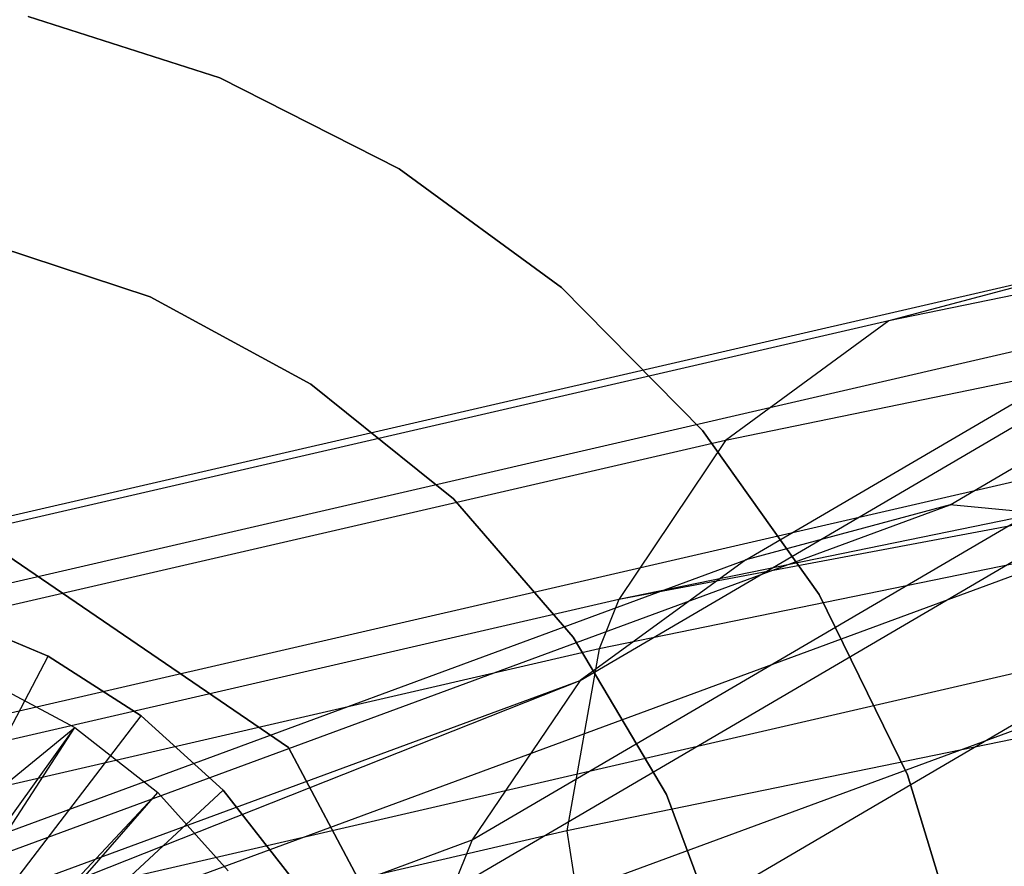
# Model space of a CAD drawing. Extents: x -38.3 to -0.1, y -39.1 to 0.
# Tile 100 of 256: x -19.124 to -18.938, y -19.466 to -19.306. Entities that reach past the tile are written whole.
import ezdxf

# ---------------------------------------------------------------- set-up
doc = ezdxf.new("R2010")
doc.units = 0
doc.header["$MEASUREMENT"] = 0
doc.layers.get('0').update_dxf_attribs({"color": 13, "linetype": 'CONTINUOUS'})

# ---------------------------------------------------------------- blocks, each defined once
blk = doc.blocks.new('ORTO_XII_A_STL')
at = {"color": 0}
for p, q in [((19.64153, 20.07438, 55.31332), (20.07849, 20.33031, 59.23741)), ((19.64153, 20.07438, 55.31332), (20.07849, 20.33031, 59.23741)), ((19.60294, 20.06396, 55.3187), (20.03978, 20.31983, 59.24186)), ((19.60294, 20.06396, 55.3187), (20.03978, 20.31983, 59.24186)), ((19.57158, 20.04116, 55.32392), (20.00837, 20.29699, 59.24652)), ((19.57158, 20.04116, 55.32392), (20.00837, 20.29699, 59.24652)), ((19.55118, 20.01098, 55.32821), (19.98794, 20.2668, 59.25064)), ((19.55118, 20.01098, 55.32821), (19.98794, 20.2668, 59.25064)), ((19.54742, 20.00159, 55.32922), (19.98419, 20.25741, 59.25168)), ((19.54742, 20.00159, 55.32922), (19.98419, 20.25741, 59.25168)), ((19.54134, 19.96716, 55.332), (19.97814, 20.223, 59.25473)), ((19.54134, 19.96716, 55.332), (19.97814, 20.223, 59.25473)), ((20.11628, 20.20896, 22.20001), (19.62999, 20.10913, 24.58887)), ((20.11628, 20.20896, 22.20001), (19.62999, 20.10913, 24.58887)), ((20.085, 20.18629, 22.19406), (19.59909, 20.08653, 24.5806)), ((20.085, 20.18629, 22.19406), (19.59909, 20.08653, 24.5806)), ((19.46726, 20.16667, 66.99075), (19.50348, 20.15511, 66.99075)), ((19.50348, 20.15511, 66.91201), (19.46726, 20.16667, 66.91201)), ((19.46726, 20.16667, 66.99075), (19.50348, 20.15511, 66.99075)), ((19.50348, 20.15511, 66.91201), (19.46726, 20.16667, 66.91201)), ((19.50348, 20.15511, 66.99075), (19.50348, 20.15511, 66.91201)), ((19.50348, 20.15511, 66.99075), (19.53737, 20.13789, 66.99075)), ((19.53737, 20.13789, 66.91201), (19.50348, 20.15511, 66.91201)), ((19.50348, 20.15511, 66.99075), (19.50348, 20.15511, 66.91201)), ((19.50348, 20.15511, 66.99075), (19.53737, 20.13789, 66.99075)), ((19.53737, 20.13789, 66.91201), (19.50348, 20.15511, 66.91201)), ((20.06453, 20.15618, 22.1897), (19.57893, 20.05647, 24.57443)), ((20.06453, 20.15618, 22.1897), (19.57893, 20.05647, 24.57443)), ((20.06074, 20.14679, 22.18877), (19.5752, 20.0471, 24.5731)), ((20.06074, 20.14679, 22.18877), (19.5752, 20.0471, 24.5731)), ((20.06074, 20.14679, 22.18877), (19.57893, 20.05647, 24.57443)), ((20.06074, 20.14679, 22.18877), (19.57893, 20.05647, 24.57443)), ((19.53737, 20.13789, 66.99075), (19.53737, 20.13789, 66.91201)), ((19.53737, 20.13789, 66.99075), (19.56806, 20.11545, 66.99075)), ((19.56806, 20.11545, 66.91201), (19.53737, 20.13789, 66.91201)), ((19.53737, 20.13789, 66.99075), (19.53737, 20.13789, 66.91201)), ((19.53737, 20.13789, 66.99075), (19.56806, 20.11545, 66.99075)), ((19.56806, 20.11545, 66.91201), (19.53737, 20.13789, 66.91201)), ((19.45746, 20.12448, 66.99075), (19.4903, 20.11366, 66.99075)), ((19.4903, 20.11366, 67.57342), (19.45746, 20.12448, 67.57342)), ((19.4903, 20.11366, 67.57342), (19.45746, 20.12448, 67.57342)), ((19.45746, 20.12448, 66.99075), (19.4903, 20.11366, 66.99075)), ((19.66796, 20.11929, 24.59814), (18.92393, 19.9476, 27.73382)), ((19.66796, 20.11929, 24.59814), (18.92393, 19.9476, 27.73382)), ((19.66796, 20.11929, 24.59814), (19.62999, 20.10913, 24.58887)), ((19.66796, 20.11929, 24.59814), (19.62999, 20.10913, 24.58887)), ((19.70545, 20.1153, 24.60659), (18.96138, 19.9436, 27.74216)), ((19.70545, 20.1153, 24.60659), (18.96138, 19.9436, 27.74216)), ((19.56806, 20.11545, 66.99075), (19.56806, 20.11545, 66.91201)), ((19.56806, 20.11545, 66.99075), (19.59476, 20.08839, 66.99075)), ((19.59476, 20.08839, 66.91201), (19.56806, 20.11545, 66.91201)), ((19.56806, 20.11545, 66.99075), (19.56806, 20.11545, 66.91201)), ((19.56806, 20.11545, 66.99075), (19.59476, 20.08839, 66.99075)), ((19.59476, 20.08839, 66.91201), (19.56806, 20.11545, 66.91201)), ((19.4903, 20.11366, 66.99075), (19.5207, 20.09715, 66.99075)), ((19.5207, 20.09715, 67.57342), (19.4903, 20.11366, 67.57342)), ((19.4903, 20.11366, 67.57342), (19.4903, 20.11366, 66.99075)), ((19.5207, 20.09715, 67.57342), (19.4903, 20.11366, 67.57342)), ((19.4903, 20.11366, 66.99075), (19.5207, 20.09715, 66.99075)), ((19.4903, 20.11366, 67.57342), (19.4903, 20.11366, 66.99075)), ((20.05447, 20.11235, 22.18664), (19.5691, 20.01269, 24.56996)), ((20.05447, 20.11235, 22.18664), (19.5691, 20.01269, 24.56996)), ((19.62999, 20.10913, 24.58887), (18.88601, 19.93744, 27.7246)), ((19.62999, 20.10913, 24.58887), (18.88601, 19.93744, 27.7246)), ((19.62999, 20.10913, 24.58887), (19.59909, 20.08653, 24.5806)), ((19.62999, 20.10913, 24.58887), (19.59909, 20.08653, 24.5806)), ((19.73925, 20.09849, 24.61355), (18.99518, 19.92679, 27.74894)), ((19.73925, 20.09849, 24.61355), (18.99518, 19.92679, 27.74894)), ((19.5207, 20.09715, 66.99075), (19.54765, 20.07548, 66.99075)), ((19.54765, 20.07548, 67.57342), (19.5207, 20.09715, 67.57342)), ((19.5207, 20.09715, 67.57342), (19.5207, 20.09715, 66.99075)), ((19.54765, 20.07548, 67.57342), (19.5207, 20.09715, 67.57342)), ((19.5207, 20.09715, 66.99075), (19.54765, 20.07548, 66.99075)), ((19.5207, 20.09715, 67.57342), (19.5207, 20.09715, 66.99075)), ((19.59476, 20.08839, 66.99075), (19.59476, 20.08839, 66.91201)), ((19.59476, 20.08839, 66.99075), (19.61677, 20.05739, 66.99075)), ((19.61677, 20.05739, 66.91201), (19.59476, 20.08839, 66.91201)), ((19.59476, 20.08839, 66.99075), (19.59476, 20.08839, 66.91201)), ((19.59476, 20.08839, 66.99075), (19.61677, 20.05739, 66.99075)), ((19.61677, 20.05739, 66.91201), (19.59476, 20.08839, 66.91201)), ((19.59909, 20.08653, 24.5806), (18.85518, 19.91486, 27.7163)), ((19.59909, 20.08653, 24.5806), (18.85518, 19.91486, 27.7163)), ((19.59909, 20.08653, 24.5806), (19.57893, 20.05647, 24.57443)), ((19.59909, 20.08653, 24.5806), (19.57893, 20.05647, 24.57443)), ((19.54765, 20.07548, 66.99075), (19.5703, 20.04935, 66.99075)), ((19.5703, 20.04935, 67.57342), (19.54765, 20.07548, 67.57342)), ((19.54765, 20.07548, 67.57342), (19.54765, 20.07548, 66.99075)), ((19.5703, 20.04935, 67.57342), (19.54765, 20.07548, 67.57342)), ((19.54765, 20.07548, 66.99075), (19.5703, 20.04935, 66.99075)), ((19.54765, 20.07548, 67.57342), (19.54765, 20.07548, 66.99075)), ((18.84705, 19.78147, 49.18893), (19.64153, 20.07438, 55.31332)), ((18.84705, 19.78147, 49.18893), (19.64153, 20.07438, 55.31332)), ((19.64153, 20.07438, 55.31332), (19.60294, 20.06396, 55.3187)), ((19.64153, 20.07438, 55.31332), (19.60294, 20.06396, 55.3187)), ((19.67969, 20.07065, 55.30881), (19.64153, 20.07438, 55.31332)), ((19.67969, 20.07065, 55.30881), (19.64153, 20.07438, 55.31332)), ((18.88511, 19.77772, 49.1842), (19.67969, 20.07065, 55.30881)), ((18.88511, 19.77772, 49.1842), (19.67969, 20.07065, 55.30881)), ((19.76698, 20.06864, 24.61845), (19.02294, 19.89694, 27.75363)), ((19.76698, 20.06864, 24.61845), (19.02294, 19.89694, 27.75363)), ((19.46202, 20.06565, 66.81358), (19.51648, 20.02845, 66.81358)), ((19.51648, 20.02845, 66.78209), (19.46202, 20.06565, 66.78209)), ((19.51648, 20.02845, 66.78209), (19.46202, 20.06565, 66.78209)), ((19.46202, 20.06565, 66.81358), (19.51648, 20.02845, 66.81358)), ((18.8085, 19.77105, 49.19425), (19.60294, 20.06396, 55.3187)), ((18.8085, 19.77105, 49.19425), (19.60294, 20.06396, 55.3187)), ((19.60294, 20.06396, 55.3187), (19.57158, 20.04116, 55.32392)), ((19.60294, 20.06396, 55.3187), (19.57158, 20.04116, 55.32392)), ((19.57893, 20.05647, 24.57443), (18.83507, 19.88482, 27.71003)), ((19.57893, 20.05647, 24.57443), (18.83507, 19.88482, 27.71003)), ((19.57893, 20.05647, 24.57443), (19.5752, 20.0471, 24.5731)), ((19.57893, 20.05647, 24.57443), (19.5752, 20.0471, 24.5731)), ((19.61677, 20.05739, 66.99075), (19.61677, 20.05739, 66.91201)), ((19.61677, 20.05739, 66.99075), (19.63352, 20.02327, 66.99075)), ((19.63352, 20.02327, 66.91201), (19.61677, 20.05739, 66.91201)), ((19.61677, 20.05739, 66.99075), (19.61677, 20.05739, 66.91201)), ((19.61677, 20.05739, 66.99075), (19.63352, 20.02327, 66.99075)), ((19.63352, 20.02327, 66.91201), (19.61677, 20.05739, 66.91201)), ((18.91946, 19.76113, 49.18041), (19.71414, 20.05408, 55.30553)), ((18.91946, 19.76113, 49.18041), (19.71414, 20.05408, 55.30553)), ((19.47102, 20.04571, 66.54193), (19.45176, 20.05381, 66.54193)), ((19.45176, 20.05381, 66.89626), (19.47102, 20.04571, 66.89626)), ((19.45176, 20.05381, 66.89626), (19.47102, 20.04571, 66.89626)), ((19.47102, 20.04571, 66.54193), (19.45176, 20.05381, 66.54193)), ((19.5703, 20.04935, 66.99075), (19.58792, 20.01959, 66.99075)), ((19.58792, 20.01959, 67.57342), (19.5703, 20.04935, 67.57342)), ((19.5703, 20.04935, 67.57342), (19.5703, 20.04935, 66.99075)), ((19.58792, 20.01959, 67.57342), (19.5703, 20.04935, 67.57342)), ((19.5703, 20.04935, 66.99075), (19.58792, 20.01959, 66.99075)), ((19.5703, 20.04935, 67.57342), (19.5703, 20.04935, 66.99075)), ((19.5752, 20.0471, 24.5731), (18.83137, 19.87545, 27.70866)), ((19.5752, 20.0471, 24.5731), (18.83137, 19.87545, 27.70866)), ((19.5752, 20.0471, 24.5731), (19.5691, 20.01269, 24.56996)), ((19.5752, 20.0471, 24.5731), (19.5691, 20.01269, 24.56996)), ((19.45273, 20.01084, 66.50256), (19.47102, 20.04571, 66.54193)), ((19.45273, 20.01084, 66.50256), (19.47102, 20.04571, 66.54193)), ((19.48864, 20.03446, 66.54193), (19.47102, 20.04571, 66.54193)), ((19.47102, 20.04571, 66.54193), (19.47102, 20.04571, 66.89626)), ((19.47102, 20.04571, 66.89626), (19.48864, 20.03446, 66.89626)), ((19.47102, 20.04571, 66.54193), (19.47102, 20.04571, 66.89626)), ((19.47102, 20.04571, 66.89626), (19.48864, 20.03446, 66.89626)), ((19.48864, 20.03446, 66.54193), (19.47102, 20.04571, 66.54193)), ((18.75669, 19.71804, 49.20284), (19.57158, 20.04116, 55.32392)), ((18.75669, 19.71804, 49.20284), (19.57158, 20.04116, 55.32392)), ((18.77714, 19.74824, 49.1991), (19.57158, 20.04116, 55.32392)), ((18.77714, 19.74824, 49.1991), (19.57158, 20.04116, 55.32392)), ((19.45855, 20.04161, 66.89626), (19.4761, 20.03224, 66.89626)), ((19.45855, 20.04161, 66.89626), (19.4761, 20.03224, 66.89626)), ((19.57158, 20.04116, 55.32392), (19.55118, 20.01098, 55.32821)), ((19.57158, 20.04116, 55.32392), (19.55118, 20.01098, 55.32821)), ((19.46472, 20.00319, 66.50256), (19.48864, 20.03446, 66.54193)), ((19.46472, 20.00319, 66.50256), (19.48864, 20.03446, 66.54193)), ((19.5041, 20.0204, 66.54193), (19.48864, 20.03446, 66.54193)), ((19.48864, 20.03446, 66.54193), (19.48864, 20.03446, 66.89626)), ((19.48864, 20.03446, 66.89626), (19.5041, 20.0204, 66.89626)), ((19.48864, 20.03446, 66.54193), (19.48864, 20.03446, 66.89626)), ((19.48864, 20.03446, 66.89626), (19.5041, 20.0204, 66.89626)), ((19.5041, 20.0204, 66.54193), (19.48864, 20.03446, 66.54193)), ((19.44311, 20.00539, 66.85689), (19.4761, 20.03224, 66.89626)), ((19.44311, 20.00539, 66.85689), (19.4761, 20.03224, 66.89626)), ((19.45309, 20.00022, 66.85689), (19.4761, 20.03224, 66.89626)), ((19.45309, 20.00022, 66.85689), (19.4761, 20.03224, 66.89626)), ((19.45461, 19.99925, 66.85689), (19.4761, 20.03224, 66.89626)), ((19.45461, 19.99925, 66.85689), (19.4761, 20.03224, 66.89626)), ((19.4761, 20.03224, 66.89626), (19.49177, 20.01996, 66.89626)), ((19.4761, 20.03224, 66.89626), (19.49177, 20.01996, 66.89626)), ((19.51648, 20.02845, 66.81358), (19.54741, 19.9702, 66.81358)), ((19.54741, 19.9702, 66.78209), (19.51648, 20.02845, 66.78209)), ((19.51648, 20.02845, 66.81358), (19.51648, 20.02845, 66.78209)), ((19.54741, 19.9702, 66.78209), (19.51648, 20.02845, 66.78209)), ((19.51648, 20.02845, 66.81358), (19.54741, 19.9702, 66.81358)), ((19.51648, 20.02845, 66.81358), (19.51648, 20.02845, 66.78209)), ((19.63352, 20.02327, 66.99075), (19.63352, 20.02327, 66.91201)), ((19.63352, 20.02327, 66.99075), (19.64458, 19.9869, 66.99075)), ((19.64458, 19.9869, 66.91201), (19.63352, 20.02327, 66.91201)), ((19.63352, 20.02327, 66.99075), (19.63352, 20.02327, 66.91201)), ((19.63352, 20.02327, 66.99075), (19.64458, 19.9869, 66.99075)), ((19.64458, 19.9869, 66.91201), (19.63352, 20.02327, 66.91201)), ((19.46487, 19.99121, 66.85689), (19.49177, 20.01996, 66.89626)), ((19.46487, 19.99121, 66.85689), (19.49177, 20.01996, 66.89626)), ((19.46585, 19.99028, 66.85689), (19.49177, 20.01996, 66.89626)), ((19.46585, 19.99028, 66.85689), (19.49177, 20.01996, 66.89626)), ((19.47525, 19.99362, 66.50256), (19.5041, 20.0204, 66.54193)), ((19.47525, 19.99362, 66.50256), (19.5041, 20.0204, 66.54193)), ((19.49177, 20.01996, 66.89626), (19.50506, 20.00515, 66.89626)), ((19.49177, 20.01996, 66.89626), (19.50506, 20.00515, 66.89626)), ((19.51697, 20.00393, 66.54193), (19.5041, 20.0204, 66.54193)), ((19.5041, 20.0204, 66.54193), (19.5041, 20.0204, 66.89626)), ((19.5041, 20.0204, 66.89626), (19.51697, 20.00393, 66.89626)), ((19.5041, 20.0204, 66.54193), (19.5041, 20.0204, 66.89626)), ((19.5041, 20.0204, 66.89626), (19.51697, 20.00393, 66.89626)), ((19.51697, 20.00393, 66.54193), (19.5041, 20.0204, 66.54193)), ((19.58792, 20.01959, 66.99075), (19.59994, 19.98716, 66.99075)), ((19.59994, 19.98716, 67.57342), (19.58792, 20.01959, 67.57342)), ((19.58792, 20.01959, 67.57342), (19.58792, 20.01959, 66.99075)), ((19.59994, 19.98716, 67.57342), (19.58792, 20.01959, 67.57342)), ((19.58792, 20.01959, 66.99075), (19.59994, 19.98716, 66.99075)), ((19.58792, 20.01959, 67.57342), (19.58792, 20.01959, 66.99075)), ((19.5691, 20.01269, 24.56996), (18.82532, 19.84106, 27.70537)), ((19.5691, 20.01269, 24.56996), (18.82532, 19.84106, 27.70537)), ((19.5691, 20.01269, 24.56996), (19.5752, 19.97391, 24.56942)), ((19.5691, 20.01269, 24.56996), (19.5752, 19.97391, 24.56942)), ((18.75669, 19.71804, 49.20284), (19.55118, 20.01098, 55.32821)), ((18.75669, 19.71804, 49.20284), (19.55118, 20.01098, 55.32821)), ((19.55118, 20.01098, 55.32821), (19.54742, 20.00159, 55.32922)), ((19.55118, 20.01098, 55.32821), (19.54742, 20.00159, 55.32922))]:
    blk.add_line(p, q, dxfattribs=at)

msp = doc.modelspace()

# ---------------------------------------------------------------- block references
at = {"color": 0}
msp.add_blockref('ORTO_XII_A_STL', (-38.58948, -39.47195, -0.67185), dxfattribs=at)

doc.saveas('drawing.dxf')
